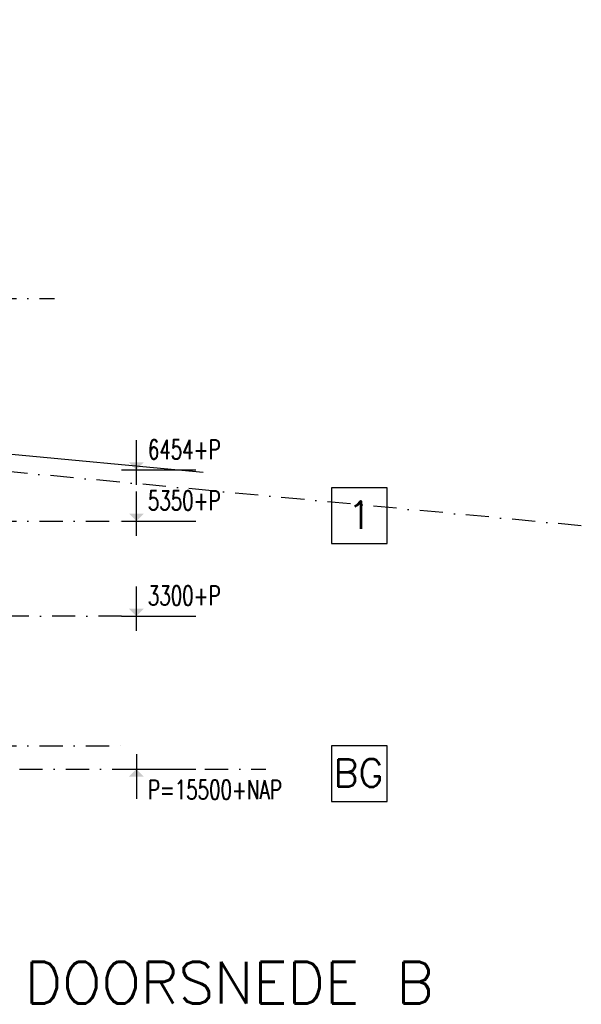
# Model space of a CAD drawing. Extents: x -18628 to 99585, y 127200 to 154480.
# Tile 59 of 59: x 87472 to 99585, y 127595 to 148828. Entities that reach past the tile are written whole.
import ezdxf
from ezdxf.enums import TextEntityAlignment as Align

# ---------------------------------------------------------------- set-up
doc = ezdxf.new("R2010")
doc.units = 0
doc.header["$LTSCALE"] = 1000
doc.header["$MEASUREMENT"] = 0
doc.linetypes.add('DASHDOT', pattern=[1, 0.5, -0.25, 0, -0.25])
for name, color, linetype in [('B02', 7, 'CONTINUOUS'), ('B03', 7, 'CONTINUOUS'), ('B08', 7, 'CONTINUOUS'), ('B20', 7, 'CONTINUOUS')]:
    doc.layers.add(name, color=color, linetype=linetype)
doc.styles.add('TXT', font='txt.shx')

msp = doc.modelspace()

# ---------------------------------------------------------------- linework, layer by layer
at = {"layer": 'B02', "color": 5, "linetype": 'DASHDOT'}
for p, q in [((99585, 137916), (-15956, 148828)), ((-15111, 142816), (88225, 142816)), ((-15111, 138016), (89670, 138016)), ((89670, 135966), (67314, 135966)), ((-15111, 133166), (89670, 133166)), ((-18544, 132666), (92782, 132666))]:
    msp.add_line(p, q, dxfattribs=at)
at = {"layer": 'B02', "color": 1, "linetype": 'Continuous'}
for points in [[(94195, 137532), (95395, 137532), (95395, 138732), (94195, 138732)], [(94195, 131969), (95395, 131969), (95395, 133169), (94195, 133169)]]:
    msp.add_lwpolyline(points, close=True, dxfattribs=at)
at = {"layer": 'B03', "color": 5, "linetype": 'Continuous'}
msp.add_line((74156, 140701), (91431, 139070), dxfattribs=at)
at = {"layer": 'B20', "color": 7, "linetype": 'Continuous'}
for p, q in [((89990, 138800), (89990, 139760)), ((89670, 139120), (91270, 139120)), ((89990, 137696), (89990, 138656)), ((89670, 138016), (91270, 138016)), ((89990, 135646), (89990, 136606)), ((89670, 135966), (91270, 135966)), ((89990, 132986), (89990, 132026)), ((89670, 132666), (91270, 132666))]:
    msp.add_line(p, q, dxfattribs=at)
for points in [[(89990, 139120), (89830, 139280), (90150, 139280)], [(89990, 138016), (89830, 138176), (90150, 138176)], [(89990, 135966), (89830, 136126), (90150, 136126)], [(89990, 132666), (89830, 132506), (90150, 132506)]]:
    msp.add_solid(points, dxfattribs=at)

# ---------------------------------------------------------------- texts
at = {"layer": 'B02', "color": 1, "linetype": 'Continuous', "style": 'TXT'}
for s, p in [('1', (94545, 137848)), ('BG', (94236, 132285))]:
    msp.add_text(s, height=600, dxfattribs=at).set_placement(p)
at = {"layer": 'B08', "color": 7, "linetype": 'Continuous', "style": 'TXT'}
msp.add_text('DOORSNEDE B', height=900, dxfattribs=at).set_placement((87577, 128511), align=Align.TOP_LEFT)
at = {"layer": 'B20', "color": 7, "linetype": 'Continuous', "style": 'TXT', "width": 0.692329}
for s, p in [('6454+P      ', (90236, 139353)), ('5350+P      ', (90236, 138250)), ('3300+P      ', (90236, 136200)), ('P=15500+NAP ', (90236, 132016))]:
    msp.add_text(s, height=415.99, dxfattribs=at).set_placement(p)

doc.saveas('drawing.dxf')
